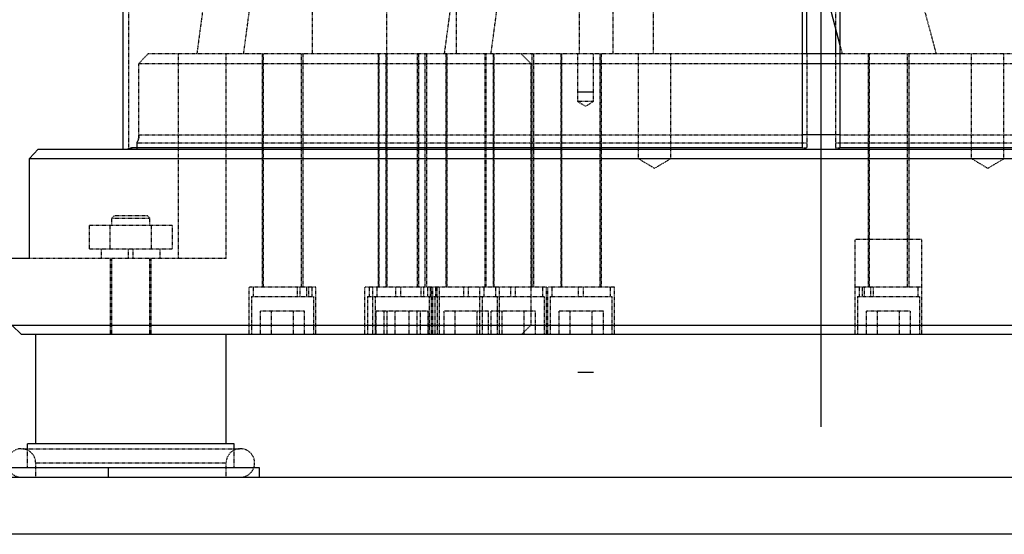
# Model space of a CAD drawing. Header units: millimetres. Extents: x -24622 to 2009, y -1603 to 2074.
# Tile 4 of 256: x -2402 to -2196, y 910 to 1018. Entities that reach past the tile are written whole.
import ezdxf
from ezdxf.lldxf.tags import DXFTag

# ---------------------------------------------------------------- set-up
doc = ezdxf.new("R2010")
doc.units = ezdxf.units.MM
doc.linetypes.add('HIDDEN', pattern=[0.2, 0.1, -0.1])
doc.layers.add('DEFAULT_2', color=8, linetype='HIDDEN')
tags = doc.linetypes.add('CENTER', pattern=[2, 1.25, -0.25, 0.25, -0.25]).pattern_tags.tags
tags[10:11] = [DXFTag(74, 4), DXFTag(75, 0), DXFTag(340, '0'), DXFTag(46, 1.0), DXFTag(50, 0.0), DXFTag(44, 0.0), DXFTag(45, 0.0)]
tags[8:9] = [DXFTag(74, 4), DXFTag(75, 0), DXFTag(340, '0'), DXFTag(46, 1.0), DXFTag(50, 0.0), DXFTag(44, 0.0), DXFTag(45, 0.0)]
tags[6:7] = [DXFTag(74, 4), DXFTag(75, 0), DXFTag(340, '0'), DXFTag(46, 1.0), DXFTag(50, 0.0), DXFTag(44, 0.0), DXFTag(45, 0.0)]
tags[4:5] = [DXFTag(74, 4), DXFTag(75, 0), DXFTag(340, '0'), DXFTag(46, 1.0), DXFTag(50, 0.0), DXFTag(44, 0.0), DXFTag(45, 0.0)]
doc.dimstyles.new('副本 12', dxfattribs={"dimtxt": 12, "dimasz": 6, "dimexe": 1, "dimexo": 1.2, "dimgap": 2, "dimtad": 0, "dimtxsty": 'Standard', "dimblk": 'OPEN30', "dimcen": 0, "dimclrd": 5, "dimclre": 3, "dimclrt": 256, "dimadec": 0, "dimazin": 2, "dimtm": 1e-09, "dimtfac": 0.6, "dimtofl": 0, "dimtmove": 0, "dimatfit": 3, "dimldrblk": 'OPEN30', "dimfxl": 0, "dimtolj": 1, "dimarcsym": 0})

# ---------------------------------------------------------------- blocks, each defined once
blk = doc.blocks.new('_Open30')
at = {"color": 0, "linetype": 'ByBlock', "lineweight": -2}
for p, q in [((-1, 0.268), (0, 0)), ((0, 0), (-1, -0.268)), ((0, 0), (-1, 0))]:
    blk.add_line(p, q, dxfattribs=at)
blk = doc.blocks.new('*D113')
at = {"color": 3, "linetype": 'ByBlock', "lineweight": -2}
for p, q in [((-2388.22, 1325.14), (-2587.02, 1325.14)), ((-2504.22, 910.21), (-2587.02, 910.21))]:
    blk.add_line(p, q, dxfattribs=at)
at = {"color": 5, "linetype": 'ByBlock', "lineweight": -2}
for p, q in [((-2586.02, 1319.14), (-2586.02, 1146.18)), ((-2586.02, 916.21), (-2586.02, 1089.18))]:
    blk.add_line(p, q, dxfattribs=at)
at = {"layer": 'Defpoints', "color": 0, "linetype": 'ByBlock'}
for p in [(-2586.02, 1325.14), (-2387.02, 1325.14), (-2503.02, 910.21)]:
    blk.add_point(p, dxfattribs=at)
at = {"color": 5, "linetype": 'ByBlock', "lineweight": -2, "xscale": 6, "yscale": 6, "zscale": 6}
for p, rotation in [((-2586.02, 1325.14), 90), ((-2586.02, 910.21), 270)]:
    blk.add_blockref('_Open30', p, dxfattribs=dict(at, rotation=rotation))
at = {"linetype": 'ByBlock', "insert": (-2586.02, 1117.68), "char_height": 12, "attachment_point": 5, "rotation": 90}
blk.add_mtext('\\A1;415{\\H0.7x;\\S0^ -50;}', dxfattribs=at)

msp = doc.modelspace()

# ---------------------------------------------------------------- linework, layer by layer
at = {"color": 1, "linetype": 'CENTER', "ltscale": 233.68}
msp.add_line((-2234.022, 932.795), (-2234.022, 1356.992), dxfattribs=at)
at = {"color": 7, "linetype": 'Continuous'}
for p, q in [((-2380.722, 1135.209), (-2380.722, 991.209)), ((-2238.022, 1135.209), (-2238.022, 991.506)), ((-2230.022, 991.506), (-2230.022, 1135.209)), ((-2237.022, 1011.209), (-2237.022, 1021.017)), ((-2230.022, 1013), (-2232.236, 1021.264)), ((-2231.022, 1016.732), (-2231.022, 1011.209)), ((-2230.022, 1011.209), (-2238.022, 1011.209)), ((-2238.022, 1009.209), (-2230.022, 1009.209)), ((-2281.87, 1003.209), (-2285.17, 1003.209)), ((-2230.022, 994.209), (-2238.022, 994.209)), ((-2400.3, 989.209), (-2398.478, 991.209)), ((-2398.478, 991.209), (-2141.64, 991.209)), ((-2238.022, 991.506), (-2378.904, 991.506)), ((-2181.522, 991.506), (-2230.022, 991.506)), ((-2400.3, 968.209), (-2400.3, 989.209)), ((-2400.3, 989.209), (-2181.522, 989.209)), ((-2400.3, 968.209), (-2404.022, 968.209)), ((-2402.022, 952.209), (-2404.022, 954.209)), ((-2404.022, 954.209), (-2088.022, 954.209)), ((-2088.022, 952.209), (-2402.022, 952.209)), ((-2399.022, 929.209), (-2399.022, 952.209)), ((-2359.022, 929.209), (-2359.022, 952.209)), ((-2281.87, 944.209), (-2285.17, 944.209)), ((-2400.71, 927.871), (-2400.71, 929.209)), ((-2357.334, 929.209), (-2400.71, 929.209)), ((-2357.334, 927.871), (-2357.334, 929.209)), ((-2352.023, 924.209), (-2444.022, 924.209)), ((-2383.711, 922.209), (-2383.711, 924.209)), ((-2352.022, 922.209), (-2352.022, 924.209)), ((-2503.022, 922.209), (-1953.022, 922.209)), ((-1953.022, 910.209), (-2503.022, 910.209))]:
    msp.add_line(p, q, dxfattribs=at)
msp.add_arc((-2380.13, 993.868), 2.662, 284.21407, 297.41982, dxfattribs=at)
at = {"layer": 'DEFAULT_2', "color": 8, "linetype": 'HIDDEN'}
for p, q in [((-2379.522, 1135.209), (-2379.522, 991.209)), ((-2231.022, 1135.209), (-2231.022, 1016.732)), ((-2241.577, 1129.535), (-2209.872, 1011.209)), ((-2325.329, 1086.209), (-2325.329, 1011.209)), ((-2269.306, 1086.209), (-2269.306, 1011.209)), ((-2360.711, 1044.534), (-2365.176, 1011.209)), ((-2308.749, 1044.534), (-2313.214, 1011.209)), ((-2310.632, 1011.209), (-2310.632, 1043.973)), ((-2277.791, 1043.973), (-2277.791, 1011.209)), ((-2340.858, 1011.209), (-2340.858, 1031.209)), ((-2284.835, 1031.209), (-2284.835, 1011.209)), ((-2355.34, 1011.209), (-2353.993, 1021.264)), ((-2303.379, 1011.209), (-2302.032, 1021.264)), ((-2229.542, 1011.209), (-2230.022, 1013)), ((-2377.326, 1009.209), (-2375.466, 1011.209)), ((-2238.022, 1011.209), (-2375.466, 1011.209)), ((-2369.022, 968.209), (-2369.022, 1011.209)), ((-2359.022, 968.209), (-2359.022, 1011.209)), ((-2351.435, 1011.209), (-2351.435, 962.209)), ((-2351.185, 962.209), (-2351.185, 1011.209)), ((-2343.185, 962.209), (-2343.185, 1011.209)), ((-2342.935, 1011.209), (-2342.935, 962.209)), ((-2327.1, 1011.209), (-2327.1, 962.209)), ((-2326.85, 962.209), (-2326.85, 1011.209)), ((-2325.454, 1011.209), (-2325.454, 962.209)), ((-2325.204, 962.209), (-2325.204, 1011.209)), ((-2318.85, 962.209), (-2318.85, 1011.209)), ((-2318.6, 1011.209), (-2318.6, 962.209)), ((-2317.204, 962.209), (-2317.204, 1011.209)), ((-2316.954, 1011.209), (-2316.954, 962.209)), ((-2312.865, 1011.209), (-2312.865, 962.209)), ((-2312.615, 962.209), (-2312.615, 1011.209)), ((-2304.615, 962.209), (-2304.615, 1011.209)), ((-2304.365, 962.209), (-2304.365, 1011.209)), ((-2302.952, 1011.209), (-2302.952, 962.209)), ((-2302.702, 962.209), (-2302.702, 1011.209)), ((-2295.022, 1009.209), (-2297.022, 1011.209)), ((-2294.702, 962.209), (-2294.702, 1011.209)), ((-2294.452, 1011.209), (-2294.452, 962.209)), ((-2288.717, 1011.209), (-2288.717, 962.209)), ((-2288.467, 962.209), (-2288.467, 1011.209)), ((-2285.17, 1001.209), (-2285.17, 1011.209)), ((-2281.87, 1001.209), (-2281.87, 1011.209)), ((-2280.467, 962.209), (-2280.467, 1011.209)), ((-2280.217, 1011.209), (-2280.217, 962.209)), ((-2272.422, 989.209), (-2272.422, 1011.209)), ((-2265.622, 989.209), (-2265.622, 1011.209)), ((-2237.022, 1011.209), (-2237.022, 991.506)), ((-2231.022, 1011.209), (-2231.022, 991.506)), ((-2091.022, 1011.209), (-2230.022, 1011.209)), ((-2224.122, 1011.209), (-2224.122, 962.209)), ((-2223.872, 962.209), (-2223.872, 1011.209)), ((-2215.872, 962.209), (-2215.872, 1011.209)), ((-2215.622, 1011.209), (-2215.622, 962.209)), ((-2202.422, 989.209), (-2202.422, 1011.209)), ((-2195.622, 989.209), (-2195.622, 1011.209)), ((-2377.326, 994.209), (-2377.326, 1009.209)), ((-2377.326, 1009.209), (-2238.022, 1009.209)), ((-2295.022, 1009.209), (-2295.022, 954.209)), ((-2230.022, 1009.209), (-2173.022, 1009.209)), ((-2285.17, 1001.209), (-2283.52, 1000.218)), ((-2281.87, 1001.209), (-2285.17, 1001.209)), ((-2283.52, 1000.218), (-2281.87, 1001.209)), ((-2377.326, 994.209), (-2238.022, 994.209)), ((-2230.022, 994.209), (-2181.521, 994.209)), ((-2378.904, 991.506), (-2378.904, 991.209)), ((-2377.79, 992.551), (-2377.79, 991.209)), ((-2377.79, 992.551), (-2237.022, 992.551)), ((-2238.022, 991.506), (-2237.022, 991.506)), ((-2231.022, 992.551), (-2181.522, 992.551)), ((-2231.022, 991.506), (-2230.022, 991.506)), ((-2272.422, 989.209), (-2269.022, 987.166)), ((-2269.022, 987.166), (-2265.622, 989.209)), ((-2202.422, 989.209), (-2199.022, 987.166)), ((-2199.022, 987.166), (-2195.622, 989.209)), ((-2382.522, 977.209), (-2383.022, 976.709)), ((-2383.022, 975.209), (-2383.022, 976.709)), ((-2383.022, 976.709), (-2375.022, 976.709)), ((-2375.522, 977.209), (-2382.522, 977.209)), ((-2375.522, 977.209), (-2375.022, 976.709)), ((-2375.022, 975.209), (-2375.022, 976.709)), ((-2387.682, 970.209), (-2387.682, 975.209)), ((-2387.682, 975.209), (-2370.362, 975.209)), ((-2383.352, 970.209), (-2383.352, 975.209)), ((-2374.692, 970.209), (-2374.692, 975.209)), ((-2370.362, 975.209), (-2370.362, 970.209)), ((-2212.872, 972.209), (-2226.872, 972.209)), ((-2226.872, 952.209), (-2226.872, 972.209)), ((-2212.872, 952.209), (-2212.872, 972.209)), ((-2387.682, 970.209), (-2370.362, 970.209)), ((-2385.172, 968.209), (-2385.172, 970.209)), ((-2379.522, 968.209), (-2379.522, 970.209)), ((-2378.522, 968.209), (-2378.522, 970.209)), ((-2372.872, 968.209), (-2372.872, 970.209)), ((-2359.024, 968.209), (-2400.3, 968.209)), ((-2383.272, 952.209), (-2383.272, 968.209)), ((-2383.022, 952.209), (-2383.022, 968.209)), ((-2375.022, 952.209), (-2375.022, 968.209)), ((-2374.772, 952.209), (-2374.772, 968.209)), ((-2354.185, 952.209), (-2354.185, 962.209)), ((-2340.185, 962.209), (-2354.185, 962.209)), ((-2353.335, 962.209), (-2353.335, 960.209)), ((-2343.998, 960.209), (-2343.998, 962.209)), ((-2343.498, 960.209), (-2343.498, 962.209)), ((-2342.127, 962.209), (-2342.127, 960.209)), ((-2341.627, 960.209), (-2341.627, 962.209)), ((-2341.035, 962.209), (-2341.035, 960.209)), ((-2340.185, 952.209), (-2340.185, 962.209)), ((-2291.702, 962.209), (-2329.85, 962.209)), ((-2329.85, 952.209), (-2329.85, 962.209)), ((-2329, 962.209), (-2329, 960.209)), ((-2328.204, 952.209), (-2328.204, 962.209)), ((-2327.354, 962.209), (-2327.354, 960.209)), ((-2323.35, 960.209), (-2323.35, 962.209)), ((-2322.35, 960.209), (-2322.35, 962.209)), ((-2318.018, 960.209), (-2318.018, 962.209)), ((-2317.518, 960.209), (-2317.518, 962.209)), ((-2316.7, 962.209), (-2316.7, 960.209)), ((-2316.146, 962.209), (-2316.146, 960.209)), ((-2315.85, 952.209), (-2315.85, 962.209)), ((-2315.646, 960.209), (-2315.646, 962.209)), ((-2315.615, 952.209), (-2315.615, 962.209)), ((-2315.054, 962.209), (-2315.054, 960.209)), ((-2314.765, 962.209), (-2314.765, 960.209)), ((-2314.204, 952.209), (-2314.204, 962.209)), ((-2309.115, 960.209), (-2309.115, 962.209)), ((-2308.115, 960.209), (-2308.115, 962.209)), ((-2305.702, 952.209), (-2305.702, 962.209)), ((-2304.852, 962.209), (-2304.852, 960.209)), ((-2302.465, 962.209), (-2302.465, 960.209)), ((-2301.615, 952.209), (-2301.615, 962.209)), ((-2299.202, 960.209), (-2299.202, 962.209)), ((-2298.202, 960.209), (-2298.202, 962.209)), ((-2292.552, 962.209), (-2292.552, 960.209)), ((-2291.702, 952.209), (-2291.702, 962.209)), ((-2277.467, 962.209), (-2291.467, 962.209)), ((-2291.467, 952.209), (-2291.467, 962.209)), ((-2290.617, 962.209), (-2290.617, 960.209)), ((-2284.967, 960.209), (-2284.967, 962.209)), ((-2283.967, 960.209), (-2283.967, 962.209)), ((-2278.317, 962.209), (-2278.317, 960.209)), ((-2277.467, 952.209), (-2277.467, 962.209)), ((-2212.872, 962.209), (-2226.872, 962.209)), ((-2226.022, 962.209), (-2226.022, 960.209)), ((-2225.431, 962.209), (-2225.431, 960.209)), ((-2224.931, 960.209), (-2224.931, 962.209)), ((-2223.559, 960.209), (-2223.559, 962.209)), ((-2223.059, 960.209), (-2223.059, 962.209)), ((-2213.722, 962.209), (-2213.722, 960.209)), ((-2353.685, 960.209), (-2353.685, 952.209)), ((-2353.684, 960.209), (-2340.686, 960.209)), ((-2340.685, 960.209), (-2340.685, 952.209)), ((-2329.35, 960.209), (-2292.202, 960.209)), ((-2329.35, 960.209), (-2329.35, 952.209)), ((-2327.704, 960.209), (-2327.704, 952.209)), ((-2316.35, 960.209), (-2316.35, 952.209)), ((-2315.115, 952.209), (-2315.115, 960.209)), ((-2314.704, 960.209), (-2314.704, 952.209)), ((-2305.202, 960.209), (-2305.202, 952.209)), ((-2302.115, 960.209), (-2302.115, 952.209)), ((-2292.202, 960.209), (-2292.202, 952.209)), ((-2290.967, 960.209), (-2277.967, 960.209)), ((-2290.967, 960.209), (-2290.967, 952.209)), ((-2277.967, 960.209), (-2277.967, 952.209)), ((-2226.372, 960.209), (-2226.372, 952.209)), ((-2226.371, 960.209), (-2213.373, 960.209)), ((-2213.372, 960.209), (-2213.372, 952.209)), ((-2351.804, 952.209), (-2351.804, 957.209)), ((-2351.804, 957.209), (-2342.566, 957.209)), ((-2349.495, 952.209), (-2349.495, 957.209)), ((-2344.876, 952.209), (-2344.876, 957.209)), ((-2342.566, 952.209), (-2342.566, 957.209)), ((-2327.469, 957.209), (-2316.586, 957.209)), ((-2327.469, 952.209), (-2327.469, 957.209)), ((-2325.823, 952.209), (-2325.823, 957.209)), ((-2325.16, 952.209), (-2325.16, 957.209)), ((-2323.514, 952.209), (-2323.514, 957.209)), ((-2320.541, 952.209), (-2320.541, 957.209)), ((-2318.895, 952.209), (-2318.895, 957.209)), ((-2318.231, 957.209), (-2318.231, 952.209)), ((-2316.586, 952.209), (-2316.586, 957.209)), ((-2313.234, 957.209), (-2303.996, 957.209)), ((-2313.234, 952.209), (-2313.234, 957.209)), ((-2310.924, 952.209), (-2310.924, 957.209)), ((-2306.306, 952.209), (-2306.306, 957.209)), ((-2303.996, 957.209), (-2303.996, 952.209)), ((-2303.321, 957.209), (-2294.083, 957.209)), ((-2303.321, 952.209), (-2303.321, 957.209)), ((-2301.011, 952.209), (-2301.011, 957.209)), ((-2296.393, 952.209), (-2296.393, 957.209)), ((-2294.083, 957.209), (-2294.083, 952.209)), ((-2289.086, 957.209), (-2279.848, 957.209)), ((-2289.086, 952.209), (-2289.086, 957.209)), ((-2286.776, 952.209), (-2286.776, 957.209)), ((-2282.158, 952.209), (-2282.158, 957.209)), ((-2279.848, 957.209), (-2279.848, 952.209)), ((-2224.491, 957.209), (-2215.253, 957.209)), ((-2224.491, 952.209), (-2224.491, 957.209)), ((-2222.182, 952.209), (-2222.182, 957.209)), ((-2217.563, 952.209), (-2217.563, 957.209)), ((-2215.253, 952.209), (-2215.253, 957.209)), ((-2295.022, 954.209), (-2297.022, 952.209)), ((-2402.022, 928.209), (-2356.022, 928.209)), ((-2400.71, 924.209), (-2400.71, 927.871)), ((-2357.334, 924.209), (-2357.334, 927.871)), ((-2399.022, 922.209), (-2399.022, 925.209)), ((-2399.022, 925.209), (-2359.022, 925.209)), ((-2359.022, 922.209), (-2359.022, 925.209))]:
    msp.add_line(p, q, dxfattribs=at)
for centre, radius, start, end in [((-2380.552, 994.21), 3.226, 344.54387, 359.98475), ((-2380.111, 993.807), 2.597, 270.04423, 284.12105), ((-2402.022, 925.209), 3, 0, 270), ((-2356.022, 925.209), 3, 270, 180)]:
    msp.add_arc(centre, radius, start, end, dxfattribs=at)
at = {"layer": 'DEFAULT_2', "color": 8, "linetype": 'HIDDEN', "end_tangent": (-0.5244469, -0.8514431)}
for points, start_tangent in [([(-2377.326, 994.209), (-2377.356, 993.769), (-2377.79, 992.551)], (0, -1)), ([(-2377.442, 993.35), (-2377.79, 992.551)], (-0.2674338, -0.9635762))]:
    msp.add_spline(points, degree=3, dxfattribs=dict(at, start_tangent=start_tangent))

# ---------------------------------------------------------------- dimensions: what is measured, and where the dimension line sits
at = {"color": 5, "linetype": 'ByBlock'}
dim = msp.add_linear_dim(base=(-2586.024, 1325.144), p1=(-2503.022, 910.209), p2=(-2387.022, 1325.144), angle=90, text='415{\\H0.7x;\\S0^ -50;}', dimstyle='副本 12', dxfattribs=at)
dim.commit()
dim.dimension.update_dxf_attribs({"geometry": '*D113', "text_midpoint": (-2586.024, 1117.677)})

doc.saveas('drawing.dxf')
